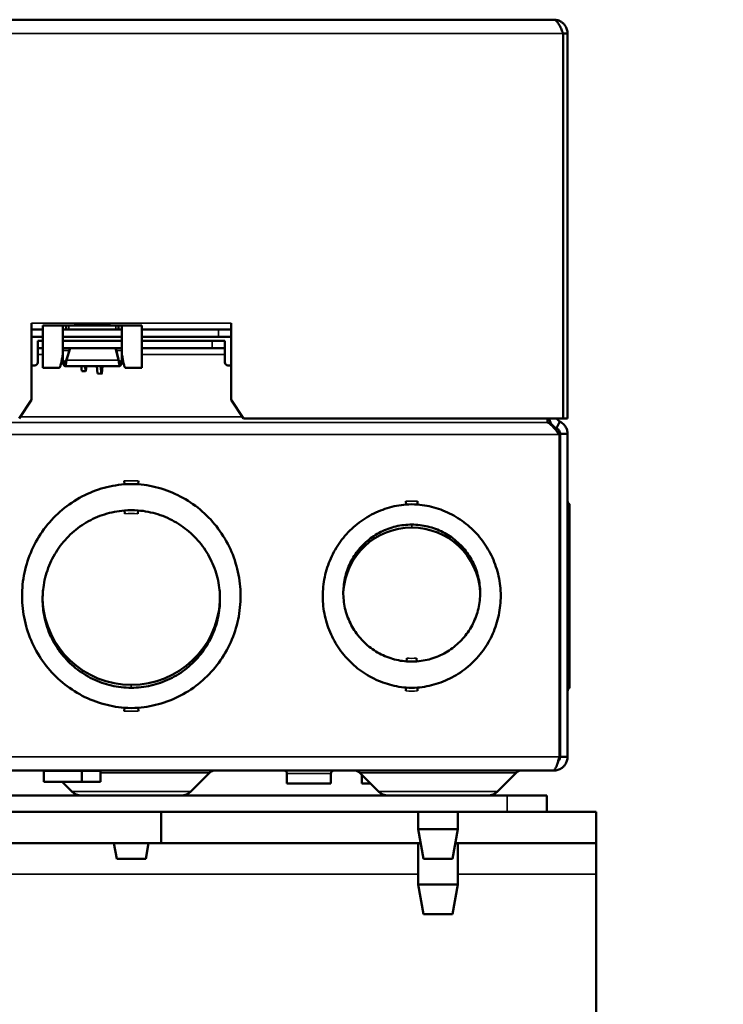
# Model space of a CAD drawing. Header units: inches. Extents: x 1 to 237, y 4 to 150.
# Tile 15 of 148: x 61.74 to 66.19, y 34.44 to 40.66. Entities that reach past the tile are written whole.
import ezdxf

# ---------------------------------------------------------------- set-up
doc = ezdxf.new("R2010")
doc.units = ezdxf.units.IN
doc.header["$LTSCALE"] = 7
doc.header["$MEASUREMENT"] = 0
for name, color, linetype, lineweight in [('Dimension (ANSI)', 7, 'Continuous', 25), ('Visible (ANSI)', 7, 'Continuous', 50), ('Visible Narrow (ANSI)', 7, 'Continuous', 35)]:
    doc.layers.add(name, color=color, linetype=linetype, lineweight=lineweight)
doc.styles.add('Dimension Text', font='tahoma.ttf')
doc.dimstyles.new('Dual Dimension', dxfattribs={"dimscale": 7, "dimtxt": 0.12, "dimasz": 0.098425, "dimexe": 0.125, "dimexo": 0.0625, "dimgap": 0.031496, "dimtad": 0, "dimtih": 1, "dimtoh": 1, "dimrnd": 1e-08, "dimzin": 4, "dimdsep": 46, "dimtxsty": 'Dimension Text', "dimcen": 0.09, "dimdle": 0.393701, "dimclrd": 256, "dimclre": 256, "dimclrt": 256, "dimadec": 0, "dimazin": 1, "dimtfac": 1, "dimtofl": 0, "dimtmove": 0, "dimatfit": 3, "dimfxl": 1, "dimtolj": 1, "dimtzin": 4, "dimlwd": -1, "dimlwe": -1, "dimarcsym": 0})

# ---------------------------------------------------------------- blocks, each defined once
blk = doc.blocks.new('*D12')
at = {"layer": 'Defpoints', "color": 0, "transparency": 16777216}
for p in [(54.6014, 38.7865), (42.549, 15.7488)]:
    blk.add_point(p, dxfattribs=at)
at = {"layer": 'Dimension (ANSI)', "transparency": 16777216}
for p, q in [((58.2963, 45.8491), (54.9208, 39.397)), ((59.0574, 45.8491), (58.2963, 45.8491)), ((48.5752, 26.6376), (48.5752, 27.8976)), ((47.9452, 27.2676), (49.2052, 27.2676))]:
    blk.add_line(p, q, dxfattribs=at)
blk.add_solid([(54.8191, 39.4502), (55.0226, 39.3438), (54.6014, 38.7865)], dxfattribs=at)
at = {"layer": 'Dimension (ANSI)', "transparency": 16777216, "insert": (63.2852, 45.8491), "char_height": 0.84, "attachment_point": 5, "style": 'Dimension Text'}
blk.add_mtext('\\A1;{\\H3.0x;(}\\S∅26.00^ ∅660.4 mm;{\\H3.0x;)}', dxfattribs=at)

msp = doc.modelspace()

# ---------------------------------------------------------------- linework, layer by layer
at = {"layer": 'Visible (ANSI)'}
for p, q in [((59.7799, 40.6566), (65.1185, 40.6566)), ((65.1776, 40.57), (65.1776, 38.1369)), ((65.2051, 40.57), (65.1776, 40.57)), ((65.2051, 40.57), (65.2051, 38.1369)), ((61.8193, 38.6999), (61.8193, 38.7392)), ((61.8902, 38.6999), (61.8193, 38.6999)), ((61.8193, 38.6999), (61.8193, 38.6526)), ((61.8902, 38.4574), (61.8902, 38.7251)), ((62.0384, 38.7251), (61.8902, 38.7251)), ((62.0162, 38.5405), (62.0162, 38.7189)), ((62.0555, 38.7251), (62.0384, 38.7251)), ((62.0384, 38.7251), (62.0384, 38.7079)), ((62.0384, 38.7079), (62.0384, 38.6999)), ((62.368, 38.6999), (62.0384, 38.6999)), ((62.0555, 38.7251), (62.3508, 38.7251)), ((62.3134, 38.7273), (62.0929, 38.7273)), ((62.368, 38.7251), (62.3508, 38.7251)), ((62.368, 38.7079), (62.368, 38.7251)), ((62.5162, 38.7251), (62.368, 38.7251)), ((62.368, 38.6999), (62.368, 38.7079)), ((62.3902, 38.5405), (62.3902, 38.7189)), ((62.5162, 38.4574), (62.5162, 38.7251)), ((63.0004, 38.6999), (62.5162, 38.6999)), ((63.0792, 38.6999), (63.0004, 38.6999)), ((63.0792, 38.6999), (63.0792, 38.7392)), ((63.0792, 38.6999), (63.0792, 38.6526)), ((61.8193, 38.6526), (61.8193, 38.255)), ((61.8902, 38.6526), (61.8193, 38.6526)), ((62.3902, 38.6526), (62.0162, 38.6526)), ((63.0004, 38.6526), (62.5162, 38.6526)), ((63.0792, 38.6526), (63.0004, 38.6526)), ((63.0792, 38.255), (63.0792, 38.6526)), ((61.8587, 38.6282), (61.8587, 38.581)), ((61.8587, 38.6282), (61.8902, 38.6282)), ((61.8587, 38.581), (61.8587, 38.5416)), ((61.8587, 38.581), (61.8902, 38.581)), ((62.0162, 38.6282), (62.3902, 38.6282)), ((62.3902, 38.581), (62.0162, 38.581)), ((62.0623, 38.581), (62.0389, 38.5088)), ((62.0389, 38.5045), (62.0637, 38.581)), ((62.3504, 38.581), (62.3691, 38.5045)), ((62.3691, 38.5088), (62.3515, 38.581)), ((62.5162, 38.6282), (62.961, 38.6282)), ((62.961, 38.581), (62.5162, 38.581)), ((62.961, 38.6282), (63.0398, 38.6282)), ((62.961, 38.581), (63.0398, 38.581)), ((63.0398, 38.581), (63.0398, 38.6282)), ((63.0398, 38.581), (63.0398, 38.5416)), ((61.8587, 38.4912), (61.8587, 38.5416)), ((62.0162, 38.5405), (62.0162, 38.5058)), ((62.3902, 38.5405), (62.3902, 38.5058)), ((63.0398, 38.4912), (63.0398, 38.5416)), ((61.839, 38.4715), (61.8193, 38.4715)), ((61.8902, 38.4574), (61.9932, 38.4574)), ((62.0162, 38.5058), (62.0162, 38.481)), ((62.0293, 38.4926), (62.0162, 38.5058)), ((62.0293, 38.4678), (62.0162, 38.481)), ((62.0293, 38.4926), (62.0293, 38.476)), ((62.0293, 38.476), (62.0293, 38.4678)), ((62.0303, 38.4672), (62.3762, 38.4672)), ((62.0389, 38.5045), (62.0389, 38.5088)), ((62.1324, 38.4672), (62.1359, 38.436)), ((62.1571, 38.4672), (62.1607, 38.4353)), ((62.1628, 38.4372), (62.1655, 38.4672)), ((62.2357, 38.4205), (62.2305, 38.4672)), ((62.2605, 38.4198), (62.2552, 38.4672)), ((62.2668, 38.4672), (62.2626, 38.4218)), ((62.3691, 38.5045), (62.3691, 38.5085)), ((62.3771, 38.4926), (62.3902, 38.5058)), ((62.3771, 38.4819), (62.3771, 38.4926)), ((62.3771, 38.4678), (62.3771, 38.4819)), ((62.3902, 38.481), (62.3771, 38.4678)), ((62.3902, 38.5058), (62.3902, 38.481)), ((62.4132, 38.4574), (62.5162, 38.4574)), ((63.0792, 38.4715), (63.0595, 38.4715)), ((62.1359, 38.436), (62.1607, 38.4353)), ((62.1607, 38.4353), (62.1628, 38.4372)), ((62.2605, 38.4198), (62.2357, 38.4205)), ((62.2626, 38.4218), (62.2605, 38.4198)), ((61.8193, 38.255), (61.7406, 38.1369)), ((63.1579, 38.1369), (63.0792, 38.255)), ((65.1776, 38.1369), (63.1579, 38.1369)), ((65.0792, 38.1369), (65.0792, 38.1124)), ((65.1358, 38.0747), (65.1564, 38.1172)), ((65.1776, 38.1369), (65.2051, 38.1369)), ((65.154, 35.9991), (65.154, 38.0346)), ((65.1579, 38.0393), (65.2051, 38.0393)), ((65.1579, 38.0393), (65.1579, 35.9991)), ((65.2051, 38.0393), (65.2051, 35.9991)), ((62.406, 37.721), (62.4048, 37.7418)), ((62.4924, 37.721), (62.4937, 37.7418)), ((64.1842, 37.6141), (64.1855, 37.5933)), ((64.2575, 37.6141), (64.2563, 37.5933)), ((65.2051, 37.5887), (65.217, 37.5933)), ((65.217, 37.5933), (65.217, 37.5944)), ((65.217, 37.0177), (65.217, 37.5933)), ((62.4083, 37.5349), (62.4067, 37.5557)), ((62.4902, 37.5349), (62.4918, 37.5557)), ((63.7889, 37.05), (63.789, 37.0524)), ((63.0091, 36.9747), (63.009, 36.9715)), ((65.217, 36.4364), (65.217, 37.0177)), ((64.19, 36.6224), (64.1884, 36.6016)), ((64.2518, 36.6224), (64.2534, 36.6016)), ((64.1855, 36.4364), (64.1842, 36.4156)), ((64.2563, 36.4364), (64.2575, 36.4156)), ((65.2051, 36.441), (65.217, 36.4364)), ((65.217, 36.4364), (65.217, 36.4353)), ((62.4048, 36.2879), (62.406, 36.3086)), ((62.4937, 36.2879), (62.4924, 36.3086)), ((65.2051, 35.9991), (65.1579, 35.9991)), ((65.1146, 35.9125), (59.978, 35.9125)), ((61.8961, 35.9085), (61.8961, 35.8416)), ((62.1362, 35.9085), (62.1362, 35.8416)), ((62.2544, 35.9085), (62.2544, 35.8416)), ((65.1185, 35.9125), (65.1146, 35.9125)), ((65.1185, 35.9135), (65.1185, 35.9125)), ((61.8961, 35.8416), (62.1362, 35.8416)), ((62.0118, 35.8416), (62.073, 35.7804)), ((62.1362, 35.8416), (62.2544, 35.8416)), ((62.8255, 35.7804), (62.9426, 35.8975)), ((63.4325, 35.8928), (63.4325, 35.8298)), ((63.7101, 35.8928), (63.7101, 35.8298)), ((64.01, 35.7804), (63.8929, 35.8975)), ((63.9049, 35.8855), (63.9049, 35.8298)), ((64.7624, 35.7804), (64.8796, 35.8975)), ((63.4325, 35.8298), (63.7101, 35.8298)), ((63.9049, 35.8298), (63.9606, 35.8298)), ((64.8242, 35.755), (60.1353, 35.755)), ((64.8242, 35.755), (65.0742, 35.755)), ((65.0742, 35.6504), (65.0742, 35.755)), ((64.8242, 35.6504), (60.2398, 35.6504)), ((62.6388, 35.6504), (62.6388, 35.4535)), ((64.2612, 35.6504), (64.2612, 35.5425)), ((64.5112, 35.6504), (64.5112, 35.5425)), ((65.0742, 35.6504), (64.8242, 35.6504)), ((65.3862, 35.6504), (65.0742, 35.6504)), ((65.3862, 35.4535), (65.3862, 35.6504)), ((64.2612, 35.5425), (64.5112, 35.5425)), ((64.2943, 35.355), (64.2612, 35.5425)), ((64.4782, 35.355), (64.5112, 35.5425)), ((62.6388, 35.4535), (60.6215, 35.4535)), ((62.3573, 35.355), (62.3399, 35.4535)), ((62.5412, 35.355), (62.5586, 35.4535)), ((62.6388, 35.4535), (64.2769, 35.4535)), ((64.2612, 35.4535), (64.2612, 35.1925)), ((64.4956, 35.4535), (65.3862, 35.4535)), ((64.5112, 35.4535), (64.5112, 35.1925)), ((65.3862, 35.2567), (65.3862, 35.4535)), ((62.5412, 35.355), (62.3573, 35.355)), ((64.4782, 35.355), (64.2943, 35.355)), ((65.3862, 19.7786), (65.3862, 35.2567)), ((64.2612, 35.1925), (64.5112, 35.1925)), ((64.2943, 35.005), (64.2612, 35.1925)), ((64.4782, 35.005), (64.5112, 35.1925)), ((64.4782, 35.005), (64.2943, 35.005))]:
    msp.add_line(p, q, dxfattribs=at)
for centre, radius, start, end in [((61.839, 38.4912), 0.0197, 270, 0), ((63.0595, 38.4912), 0.0197, 180, 270), ((62.4492, 37.0148), 0.7075, 86.5, 93.5), ((64.2209, 37.0148), 0.5796, 86.5, 93.5), ((65.2294, 37.6152), 0.0243, 180.00139, 239.10185), ((62.4492, 37.0148), 0.5425, 85.5, 94.5), ((64.2209, 37.0148), 0.4331, 3.55947, 176.44427), ((62.4492, 37.0148), 0.561, 183.27596, 356.72328), ((64.2209, 37.0148), 0.4145, 265.5, 274.5), ((64.2209, 37.0148), 0.5796, 266.5, 273.5), ((65.2294, 36.4144), 0.0243, 120.89815, 179.99861), ((62.4492, 37.0148), 0.7075, 266.5, 273.5), ((61.8921, 35.9085), 0.00394, 0, 90), ((62.1402, 35.9085), 0.00394, 90, 180), ((62.2583, 35.9085), 0.00394, 90, 180), ((62.9788, 35.8613), 0.0512, 90, 135), ((63.4128, 35.8928), 0.0197, 0, 89.99589), ((63.7297, 35.8928), 0.0197, 90.00411, 180), ((63.8567, 35.8613), 0.0512, 45, 90), ((64.9158, 35.8613), 0.0512, 90, 135), ((62.1342, 35.8416), 0.0866, 225, 270), ((62.7642, 35.8416), 0.0866, 270, 315), ((64.0713, 35.8416), 0.0866, 225, 270), ((64.7012, 35.8416), 0.0866, 270, 315)]:
    msp.add_arc(centre, radius, start, end, dxfattribs=at)
for centre, start_param, end_param in [((65.2294, 37.6141), 0, 1.031522), ((65.2294, 36.4156), 5.251663, 6.283185)]:
    msp.add_ellipse(centre, major_axis=(-0.0243, 0), ratio=0.998135, start_param=start_param, end_param=end_param, dxfattribs=at)
for points, knots in [([(65.1776, 40.57), (65.1757, 40.5742), (65.1739, 40.5785), (65.1702, 40.5869), (65.1684, 40.591), (65.1628, 40.6032), (65.1591, 40.611), (65.153, 40.6228), (65.1505, 40.6272), (65.1456, 40.6352), (65.1431, 40.6388), (65.137, 40.6467), (65.1333, 40.6504), (65.1278, 40.6541), (65.1259, 40.655), (65.1222, 40.6563), (65.1204, 40.6566), (65.1185, 40.6566)], [-0.3771207, -0.3771207, -0.3771207, -0.3771207, -0.3417924, -0.3417924, -0.3064647, -0.3064647, -0.2357131, -0.2357131, -0.1885935, -0.1885935, -0.1414574, -0.1414574, -0.0706808, -0.0706808, -0.0353408, -0.0353408, 0, 0, 0, 0]), ([(65.1185, 40.6566), (65.1227, 40.6566), (65.1269, 40.6563), (65.1353, 40.655), (65.1394, 40.6541), (65.1515, 40.6505), (65.1591, 40.6469), (65.1711, 40.6391), (65.1756, 40.6354), (65.1839, 40.6271), (65.1876, 40.6225), (65.1955, 40.6106), (65.1991, 40.6029), (65.2027, 40.5908), (65.2036, 40.5867), (65.2048, 40.5784), (65.2051, 40.5742), (65.2051, 40.57)], [0, 0, 0, 0, 0.0333624, 0.0333624, 0.0667241, 0.0667241, 0.1335363, 0.1335363, 0.1799959, 0.1799959, 0.2264556, 0.2264556, 0.2933356, 0.2933356, 0.3267311, 0.3267311, 0.3601273, 0.3601273, 0.3601273, 0.3601273]), ([(62.0162, 38.7189), (62.0162, 38.7196), (62.0163, 38.7201), (62.0168, 38.7212), (62.0171, 38.7216), (62.0186, 38.7229), (62.02, 38.7235), (62.0238, 38.7244), (62.0262, 38.7247), (62.0318, 38.725), (62.0349, 38.7251), (62.0384, 38.7251)], [0, 0, 0, 0, 0.0156338, 0.0156338, 0.0312006, 0.0312006, 0.0619055, 0.0619055, 0.0934122, 0.0934122, 0.1238107, 0.1238107, 0.1238107, 0.1238107]), ([(62.0384, 38.6999), (62.0351, 38.6999), (62.0321, 38.6999), (62.0267, 38.6996), (62.0243, 38.6994), (62.0203, 38.6987), (62.0188, 38.6982), (62.0167, 38.6968), (62.0162, 38.6959), (62.0162, 38.6949)], [-0.1066918, -0.1066918, -0.1066918, -0.1066918, -0.0797728, -0.0797728, -0.0533457, -0.0533457, -0.0265412, -0.0265412, 0, 0, 0, 0]), ([(62.368, 38.7251), (62.3714, 38.7251), (62.3746, 38.725), (62.3801, 38.7247), (62.3825, 38.7244), (62.3864, 38.7235), (62.3878, 38.7229), (62.3892, 38.7216), (62.3896, 38.7212), (62.3901, 38.7201), (62.3902, 38.7196), (62.3902, 38.7189)], [0, 0, 0, 0, 0.0301094, 0.0301094, 0.0613163, 0.0613163, 0.091729, 0.091729, 0.1071477, 0.1071477, 0.1226328, 0.1226328, 0.1226328, 0.1226328]), ([(62.3902, 38.6949), (62.3902, 38.6959), (62.3896, 38.6968), (62.3875, 38.6982), (62.386, 38.6987), (62.382, 38.6994), (62.3797, 38.6996), (62.3742, 38.6999), (62.3712, 38.6999), (62.368, 38.6999)], [-0.10714, -0.10714, -0.10714, -0.10714, -0.0804872, -0.0804872, -0.05357, -0.05357, -0.0270319, -0.0270319, 0, 0, 0, 0]), ([(61.9932, 38.4574), (61.9937, 38.4574), (61.9943, 38.4575), (61.9948, 38.4578), (61.9965, 38.4588), (61.9981, 38.4612), (61.9998, 38.4649), (62.0009, 38.4674), (62.0019, 38.4705), (62.003, 38.4742), (62.0041, 38.4779), (62.0052, 38.4821), (62.0063, 38.4868), (62.008, 38.4939), (62.0096, 38.502), (62.0112, 38.5111), (62.0129, 38.5201), (62.0145, 38.53), (62.0162, 38.5405)], [-0.4066112, -0.4066112, -0.4066112, -0.4066112, -0.3773401, -0.3773401, -0.3773401, -0.2902718, -0.2902718, -0.2902718, -0.2322713, -0.2322713, -0.2322713, -0.1742392, -0.1742392, -0.1742392, -0.0871234, -0.0871234, -0.0871234, 0, 0, 0, 0]), ([(62.3902, 38.5405), (62.3918, 38.53), (62.3935, 38.5202), (62.3951, 38.5111), (62.3967, 38.502), (62.3984, 38.4939), (62.4, 38.4868), (62.4011, 38.4821), (62.4022, 38.4779), (62.4033, 38.4742), (62.4044, 38.4706), (62.4055, 38.4675), (62.4066, 38.465), (62.4082, 38.4612), (62.4099, 38.4588), (62.4115, 38.4578), (62.4121, 38.4575), (62.4126, 38.4574), (62.4132, 38.4574)], [0, 0, 0, 0, 0.0870759, 0.0870759, 0.0870759, 0.1741443, 0.1741443, 0.1741443, 0.2321448, 0.2321448, 0.2321448, 0.2901769, 0.2901769, 0.2901769, 0.3772927, 0.3772927, 0.3772927, 0.4066111, 0.4066111, 0.4066111, 0.4066111]), ([(62.0389, 38.5045), (62.0362, 38.4853), (62.0336, 38.4692), (62.0309, 38.4674), (62.0304, 38.467), (62.0298, 38.4671), (62.0293, 38.4678)], [0, 0, 0, 0, 0.832181, 0.832181, 0.832181, 1, 1, 1, 1]), ([(62.3771, 38.4678), (62.3748, 38.4645), (62.3726, 38.4755), (62.3704, 38.4933), (62.3699, 38.4969), (62.3695, 38.5007), (62.3691, 38.5045)], [0, 0, 0, 0, 0.832181, 0.832181, 0.832181, 1, 1, 1, 1]), ([(65.0792, 38.1124), (65.0854, 38.1089), (65.0916, 38.1044), (65.1041, 38.0936), (65.1103, 38.0873), (65.1228, 38.0736), (65.129, 38.0662), (65.1415, 38.0507), (65.1477, 38.0426), (65.154, 38.0346)], [0, 0, 0, 0, 0.0778284, 0.0778284, 0.1556498, 0.1556498, 0.2334713, 0.2334713, 0.3112996, 0.3112996, 0.3112996, 0.3112996]), ([(65.1358, 38.0747), (65.1285, 38.0783), (65.1217, 38.0828), (65.1157, 38.0882), (65.1097, 38.0936), (65.1045, 38.0998), (65.1002, 38.1067), (65.0959, 38.1135), (65.0926, 38.1209), (65.0904, 38.1287), (65.0896, 38.1314), (65.089, 38.1341), (65.0885, 38.1369)], [-0.2535793, -0.2535793, -0.2535793, -0.2535793, -0.1901819, -0.1901819, -0.1901819, -0.1267891, -0.1267891, -0.1267891, -0.0633969, -0.0633969, -0.0633969, -0.0413958, -0.0413958, -0.0413958, -0.0413958]), ([(65.1564, 38.1172), (65.1531, 38.1188), (65.1501, 38.1209), (65.1473, 38.1233), (65.1446, 38.1258), (65.1422, 38.1286), (65.1403, 38.1317), (65.1392, 38.1334), (65.1383, 38.1351), (65.1375, 38.1369)], [-0.12708683, -0.12708683, -0.12708683, -0.12708683, -0.09537921, -0.09537921, -0.09537921, -0.06367406, -0.06367406, -0.06367406, -0.0466821, -0.0466821, -0.0466821, -0.0466821]), ([(65.2051, 38.0393), (65.2051, 38.0474), (65.204, 38.0554), (65.1995, 38.071), (65.1962, 38.0784), (65.1877, 38.0921), (65.1824, 38.0983), (65.1704, 38.1091), (65.1637, 38.1137), (65.1564, 38.1172)], [0, 0, 0, 0, 0.0734766, 0.0734766, 0.1469469, 0.1469469, 0.2204172, 0.2204172, 0.2938938, 0.2938938, 0.2938938, 0.2938938]), ([(65.1358, 38.0747), (65.1391, 38.0731), (65.1421, 38.0711), (65.1476, 38.0661), (65.15, 38.0633), (65.1539, 38.0571), (65.1554, 38.0537), (65.1574, 38.0466), (65.1579, 38.043), (65.1579, 38.0393)], [-0.1955048, -0.1955048, -0.1955048, -0.1955048, -0.1466262, -0.1466262, -0.0977524, -0.0977524, -0.0488787, -0.0488787, 0, 0, 0, 0]), ([(61.8894, 36.9733), (61.8882, 37.0052), (61.8915, 37.0798), (61.9198, 37.1937), (61.9786, 37.309), (62.0604, 37.4063), (62.1622, 37.4833), (62.2793, 37.5357), (62.363, 37.552), (62.4067, 37.5557)], [0, 0, 0, 0, 0.0277778, 0.0648148, 0.1018519, 0.1388889, 0.1759259, 0.212963, 0.25, 0.25, 0.25, 0.25]), ([(62.4918, 37.5557), (62.535, 37.5522), (62.6183, 37.536), (62.7373, 37.4829), (62.8405, 37.404), (62.9216, 37.3063), (62.9795, 37.1914), (63.0072, 37.0779), (63.0103, 37.0034), (63.009, 36.9715)], [0.75, 0.75, 0.75, 0.75, 0.787037, 0.8240741, 0.8611111, 0.8981481, 0.9351852, 0.9722222, 1, 1, 1, 1]), ([(63.789, 37.0524), (63.7897, 37.0694), (63.7949, 37.1202), (63.8183, 37.2023), (63.8688, 37.2917), (63.9385, 37.3666), (64.0239, 37.4234), (64.1201, 37.4586), (64.1879, 37.4665), (64.2218, 37.4664)], [0.5, 0.5, 0.5, 0.5, 0.5192308, 0.5576923, 0.5961538, 0.6346154, 0.6730769, 0.7115385, 0.75, 0.75, 0.75, 0.75]), ([(64.2218, 37.4664), (64.2557, 37.4663), (64.3236, 37.4581), (64.4196, 37.4225), (64.5048, 37.3654), (64.5742, 37.2901), (64.6242, 37.2004), (64.6473, 37.1183), (64.6522, 37.0674), (64.6529, 37.0504)], [0.25, 0.25, 0.25, 0.25, 0.2884615, 0.3269231, 0.3653846, 0.4038462, 0.4423077, 0.4807692, 0.5, 0.5, 0.5, 0.5]), ([(64.1884, 36.6016), (64.1536, 36.6044), (64.0869, 36.6177), (63.9919, 36.6615), (63.9104, 36.7268), (63.848, 36.807), (63.8053, 36.9007), (63.789, 36.9844), (63.7883, 37.0355), (63.789, 37.0524)], [0.75, 0.75, 0.75, 0.75, 0.7884615, 0.8269231, 0.8653846, 0.9038462, 0.9423077, 0.9807692, 1, 1, 1, 1]), ([(64.6529, 37.0504), (64.6535, 37.0334), (64.6525, 36.9823), (64.6358, 36.8983), (64.5921, 36.8042), (64.5292, 36.7248), (64.4489, 36.6612), (64.3557, 36.6179), (64.2885, 36.6046), (64.2534, 36.6016)], [0, 0, 0, 0, 0.0192308, 0.0576923, 0.0961538, 0.1346154, 0.1730769, 0.2115385, 0.25, 0.25, 0.25, 0.25]), ([(62.4484, 36.4353), (62.4274, 36.4354), (62.3644, 36.439), (62.261, 36.4628), (62.1466, 36.5185), (62.047, 36.5988), (61.9943, 36.6659), (61.9499, 36.7382), (61.9136, 36.8157), (61.8935, 36.9097), (61.8899, 36.9627), (61.8894, 36.9733)], [0.25, 0.25, 0.25, 0.25, 0.2685185, 0.3055556, 0.3425926, 0.3796296, 0.4166667, 0.4166667, 0.4537037, 0.4907407, 0.5, 0.5, 0.5, 0.5]), ([(63.009, 36.9715), (63.0085, 36.9609), (63.0078, 36.9503), (63.0025, 36.8975), (62.9934, 36.8557), (62.966, 36.7753), (62.9478, 36.7366), (62.9031, 36.6644), (62.8503, 36.5976), (62.7505, 36.5176), (62.6359, 36.4623), (62.5325, 36.4388), (62.4695, 36.4353), (62.4484, 36.4353)], [0.5, 0.5, 0.5, 0.5, 0.5092593, 0.5092593, 0.5462963, 0.5462963, 0.5833333, 0.5833333, 0.6203704, 0.6574074, 0.6944444, 0.7314815, 0.75, 0.75, 0.75, 0.75]), ([(65.154, 35.9991), (65.1527, 35.9949), (65.1515, 35.9907), (65.1491, 35.9824), (65.1479, 35.9783), (65.1442, 35.9662), (65.1418, 35.9585), (65.1377, 35.9466), (65.136, 35.942), (65.1326, 35.9337), (65.1309, 35.93), (65.1268, 35.9221), (65.1243, 35.9186), (65.1207, 35.9149), (65.1195, 35.914), (65.117, 35.9128), (65.1158, 35.9125), (65.1146, 35.9125)], [0, 0, 0, 0, 0.0333624, 0.0333624, 0.0667241, 0.0667241, 0.1335363, 0.1335363, 0.1799959, 0.1799959, 0.2264556, 0.2264556, 0.2933356, 0.2933356, 0.3267311, 0.3267311, 0.3601273, 0.3601273, 0.3601273, 0.3601273]), ([(65.1185, 35.9125), (65.1228, 35.9125), (65.127, 35.9128), (65.1354, 35.914), (65.1396, 35.915), (65.1518, 35.9187), (65.1596, 35.9223), (65.1714, 35.9302), (65.1758, 35.9338), (65.1838, 35.9418), (65.1874, 35.9462), (65.1953, 35.958), (65.1989, 35.9658), (65.2026, 35.978), (65.2036, 35.9822), (65.2048, 35.9906), (65.2051, 35.9948), (65.2051, 35.9991)], [0, 0, 0, 0, 0.0353283, 0.0353283, 0.070656, 0.070656, 0.1414077, 0.1414077, 0.1885272, 0.1885272, 0.2356633, 0.2356633, 0.3064399, 0.3064399, 0.34178, 0.34178, 0.3771207, 0.3771207, 0.3771207, 0.3771207]), ([(65.1579, 35.9991), (65.1579, 35.9972), (65.1578, 35.9952), (65.1572, 35.9914), (65.1568, 35.9895), (65.1551, 35.984), (65.1534, 35.9805), (65.1498, 35.9751), (65.1482, 35.9731), (65.1461, 35.971), (65.1458, 35.9707), (65.1455, 35.9704)], [-0.2174246, -0.2174246, -0.2174246, -0.2174246, -0.19708, -0.19708, -0.1767356, -0.1767356, -0.1359909, -0.1359909, -0.1088558, -0.1088558, -0.104486, -0.104486, -0.104486, -0.104486])]:
    msp.add_open_spline(points, degree=3, knots=knots, dxfattribs=at)
for points in [[(62.0929, 38.7273), (62.0907, 38.7267), (62.0885, 38.726), (62.0863, 38.7251)], [(62.32, 38.7251), (62.3179, 38.726), (62.3157, 38.7267), (62.3134, 38.7273)], [(62.0389, 38.5088), (62.0357, 38.4986), (62.0325, 38.4909), (62.0293, 38.4926)], [(62.3771, 38.4926), (62.3744, 38.4909), (62.3717, 38.4986), (62.3691, 38.5088)], [(62.406, 37.721), (62.3559, 37.717), (62.2586, 37.6987), (62.1185, 37.6393), (61.9943, 37.5509), (61.893, 37.4397), (61.8163, 37.3083), (61.7693, 37.1635), (61.7589, 37.0626), (61.7591, 37.0122)], [(63.1393, 37.0175), (63.1392, 37.0679), (63.128, 37.1688), (63.0798, 37.3134), (63.0023, 37.444), (62.9011, 37.5535), (62.7779, 37.6403), (62.6393, 37.6988), (62.5424, 37.717), (62.4924, 37.721)], [(64.1855, 37.5933), (64.1447, 37.5899), (64.0655, 37.5746), (63.9513, 37.5258), (63.8496, 37.4527), (63.7673, 37.3616), (63.705, 37.2541), (63.6669, 37.1358), (63.6585, 37.0533), (63.6587, 37.012)], [(64.783, 37.0177), (64.7828, 37.0589), (64.7737, 37.1415), (64.7343, 37.2594), (64.6713, 37.3658), (64.5893, 37.4551), (64.4886, 37.5267), (64.3759, 37.5747), (64.297, 37.5899), (64.2563, 37.5933)], [(61.7591, 37.0122), (61.7593, 36.9618), (61.7704, 36.8609), (61.8187, 36.7163), (61.8962, 36.5857), (61.9974, 36.4762), (62.1206, 36.3893), (62.2592, 36.3309), (62.356, 36.3127), (62.406, 36.3086)], [(62.4924, 36.3086), (62.5426, 36.3127), (62.6399, 36.331), (62.78, 36.3903), (62.9041, 36.4788), (63.0055, 36.59), (63.0821, 36.7214), (63.1292, 36.8662), (63.1395, 36.967), (63.1393, 37.0175)], [(63.6587, 37.012), (63.6589, 36.9708), (63.6681, 36.8882), (63.7074, 36.7703), (63.7705, 36.6639), (63.8524, 36.5746), (63.9532, 36.503), (64.0659, 36.455), (64.1448, 36.4398), (64.1855, 36.4364)], [(64.2563, 36.4364), (64.2971, 36.4398), (64.3763, 36.4551), (64.4905, 36.5038), (64.5922, 36.5769), (64.6745, 36.6681), (64.7367, 36.7756), (64.7749, 36.8939), (64.7832, 36.9764), (64.783, 37.0177)]]:
    msp.add_open_spline(points, degree=3, dxfattribs=at)
at = {"layer": 'Visible Narrow (ANSI)'}
for p, q in [((59.7209, 40.57), (65.1776, 40.57)), ((63.0792, 38.7392), (61.8193, 38.7392)), ((62.0555, 38.7251), (62.0555, 38.6999)), ((62.3508, 38.6999), (62.3508, 38.7251)), ((63.0004, 38.6999), (63.0004, 38.6526)), ((62.961, 38.6282), (62.961, 38.581)), ((61.8587, 38.5416), (61.8902, 38.5416)), ((62.0574, 38.566), (62.0162, 38.566)), ((62.3902, 38.566), (62.3551, 38.566)), ((62.5162, 38.5416), (63.0398, 38.5416)), ((62.0313, 38.4926), (62.0293, 38.4926)), ((62.3691, 38.5045), (62.0389, 38.5045)), ((62.3691, 38.5085), (62.3691, 38.5088)), ((62.3771, 38.4926), (62.3753, 38.4926)), ((61.7479, 38.1478), (63.1506, 38.1478)), ((65.0792, 38.1124), (59.9582, 38.1124)), ((59.7445, 38.0346), (65.154, 38.0346)), ((64.2209, 37.4479), (64.2218, 37.4664)), ((65.2051, 37.017), (65.217, 37.0177)), ((62.4492, 36.4538), (62.4484, 36.4353)), ((65.154, 35.9991), (59.8914, 35.9991)), ((61.8961, 35.9085), (62.1362, 35.9085)), ((62.1362, 35.9085), (62.2544, 35.9085)), ((62.9426, 35.8975), (62.2544, 35.8975)), ((63.4325, 35.8928), (63.7101, 35.8928)), ((64.8796, 35.8975), (63.8929, 35.8975)), ((62.8255, 35.7804), (62.073, 35.7804)), ((64.7624, 35.7804), (64.01, 35.7804)), ((64.8242, 35.755), (64.8242, 35.6504)), ((64.2612, 35.2567), (60.6372, 35.2567)), ((65.3862, 35.2567), (64.5112, 35.2567))]:
    msp.add_line(p, q, dxfattribs=at)
for centre, radius, start, end in [((62.4492, 37.0148), 0.7283, 86.5, 93.5), ((64.2209, 37.0148), 0.6004, 86.5, 93.5), ((62.4492, 37.0148), 0.5217, 85.5, 94.5), ((64.2209, 37.0148), 0.3937, 265.5, 274.5), ((64.2209, 37.0148), 0.6004, 266.5, 273.5), ((62.4492, 37.0148), 0.7283, 266.5, 273.5)]:
    msp.add_arc(centre, radius, start, end, dxfattribs=at)

# ---------------------------------------------------------------- dimensions: what is measured, and where the dimension line sits
at = {"layer": 'Dimension (ANSI)'}
dim = msp.add_diameter_dim_2p(p1=(42.549, 15.7488), p2=(54.6014, 38.7865), text='{\\H3.0x;(}\\S<>^ ∅660.4 mm;{\\H3.0x;)}', dimstyle='Dual Dimension', override={"dimgap": 0.031496, "dimdec": 2, "dimlfac": 1, "dimpost": '\\X', "dimtol": 0, "dimlim": 0, "dimtp": 0, "dimtm": 0, "dimtdec": 2}, dxfattribs=at)
dim.commit()
dim.dimension.update_dxf_attribs({"geometry": '*D12', "text_midpoint": (63.2852, 45.8491), "dimtype": 163})

doc.saveas('drawing.dxf')
